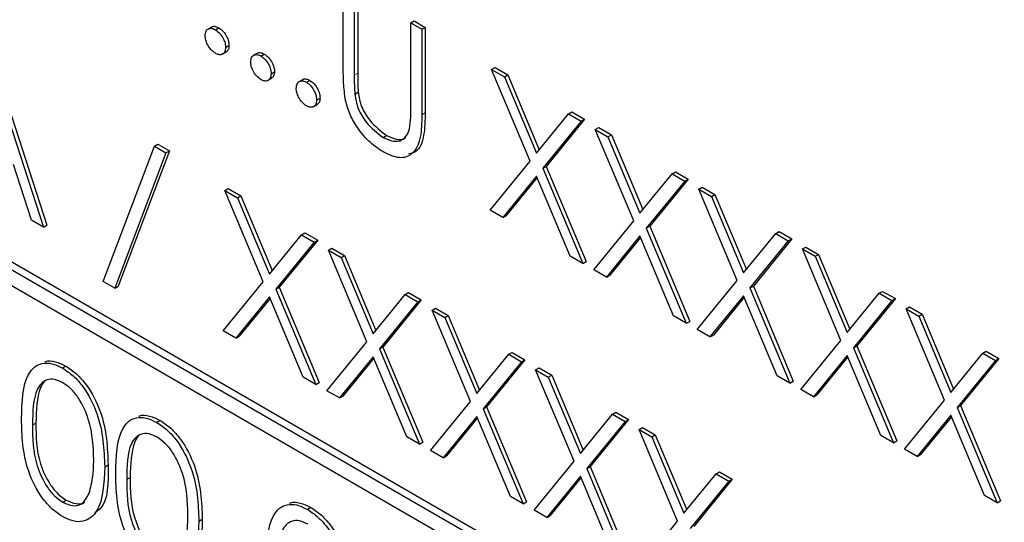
# Paper-space layout 'Blatt4' of a CAD drawing. Header units: millimetres. Extents: x 5 to 418, y 2 to 292.
# Tile 31 of 78: x 143.8 to 145.85, y 157.45 to 158.49. Entities that reach past the tile are written whole.
import ezdxf

# ---------------------------------------------------------------- set-up
doc = ezdxf.new("R2010")
doc.units = ezdxf.units.MM

psp = doc.layouts.new('Blatt4')

# ---------------------------------------------------------------- linework, layer by layer
at = {"color": 7, "linetype": 'Continuous', "lineweight": 25}
for p, q in [((147.9976, 155.5376), (141.2093, 159.4564)), ((148.0117, 155.5458), (141.2235, 159.4646)), ((141.2093, 159.4237), (147.9976, 155.505)), ((144.4722, 158.3883), (144.4722, 158.5658)), ((144.4951, 158.5527), (144.4951, 158.3765)), ((144.5021, 158.5567), (144.5021, 158.3806)), ((144.6125, 158.4848), (144.6196, 158.4889)), ((144.6125, 158.4848), (144.6354, 158.4716)), ((144.6125, 158.3087), (144.6125, 158.4848)), ((144.6196, 158.4889), (144.6425, 158.4757)), ((144.1992, 158.4768), (144.1904, 158.4717)), ((144.2062, 158.4707), (144.2133, 158.4747)), ((144.6354, 158.4716), (144.6425, 158.4757)), ((144.6354, 158.4716), (144.6354, 158.2941)), ((144.6425, 158.4757), (144.6425, 158.2982)), ((143.7385, 158.426), (143.8559, 158.0642)), ((144.2202, 158.4196), (144.2291, 158.4247)), ((144.2274, 158.4339), (144.2345, 158.438)), ((143.7314, 158.4219), (143.8489, 158.0602)), ((144.2939, 158.4222), (144.285, 158.4171)), ((144.3009, 158.416), (144.3079, 158.4201)), ((144.3221, 158.3793), (144.3292, 158.3834)), ((144.7806, 158.3878), (144.7877, 158.3919)), ((144.7806, 158.3878), (144.807, 158.3726)), ((144.8605, 158.1977), (144.7806, 158.3878)), ((144.7877, 158.3919), (144.8141, 158.3767)), ((144.3149, 158.365), (144.3237, 158.3701)), ((144.3885, 158.3675), (144.3797, 158.3624)), ((144.3955, 158.3614), (144.4026, 158.3655)), ((144.807, 158.3726), (144.8141, 158.3767)), ((144.807, 158.3726), (144.8736, 158.2139)), ((144.8141, 158.3767), (144.8794, 158.221)), ((144.4167, 158.3246), (144.4238, 158.3287)), ((144.4961, 158.3368), (144.5032, 158.3409)), ((144.4095, 158.3104), (144.4184, 158.3155)), ((144.8736, 158.2139), (144.9403, 158.2956)), ((144.9666, 158.2804), (144.8868, 158.1825)), ((144.9737, 158.2845), (144.8939, 158.1865)), ((144.9403, 158.2956), (144.9474, 158.2997)), ((144.9403, 158.2956), (144.9666, 158.2804)), ((144.9474, 158.2997), (144.9737, 158.2845)), ((144.9666, 158.2804), (144.9737, 158.2845)), ((144.996, 158.2635), (145.0031, 158.2675)), ((144.996, 158.2635), (145.0224, 158.2482)), ((145.0759, 158.0733), (144.996, 158.2635)), ((145.0031, 158.2675), (145.0295, 158.2523)), ((144.555, 158.2467), (144.5621, 158.2508)), ((145.0224, 158.2482), (145.0295, 158.2523)), ((145.0224, 158.2482), (145.089, 158.0895)), ((145.0295, 158.2523), (145.0948, 158.0966)), ((143.9729, 157.9471), (144.0794, 158.2286)), ((144.1105, 158.2188), (144.004, 157.9373)), ((144.0794, 158.2286), (144.0864, 158.2327)), ((144.0794, 158.2286), (144.1034, 158.2147)), ((144.0864, 158.2327), (144.1105, 158.2188)), ((144.1034, 158.2147), (144.1105, 158.2188)), ((144.1034, 158.2147), (143.997, 157.9332)), ((143.824, 158.0745), (143.7864, 158.1904)), ((144.7774, 158.0957), (144.8605, 158.1977)), ((144.8868, 158.1825), (144.8939, 158.1865)), ((144.8868, 158.1825), (144.9699, 157.9846)), ((144.8939, 158.1865), (144.977, 157.9887)), ((144.8736, 158.1663), (144.8037, 158.0805)), ((144.8749, 158.1633), (144.8108, 158.0846)), ((144.9435, 157.9998), (144.8736, 158.1663)), ((145.089, 158.0895), (145.1557, 158.1713)), ((145.1891, 158.1602), (145.1093, 158.0622)), ((145.1557, 158.1713), (145.1627, 158.1754)), ((145.1557, 158.1713), (145.182, 158.1561)), ((145.1627, 158.1754), (145.1891, 158.1602)), ((145.182, 158.1561), (145.1891, 158.1602)), ((144.2258, 158.1365), (144.2329, 158.1406)), ((144.2258, 158.1365), (144.2522, 158.1213)), ((144.3057, 157.9464), (144.2258, 158.1365)), ((144.2329, 158.1406), (144.2593, 158.1254)), ((145.182, 158.1561), (145.1022, 158.0581)), ((145.2114, 158.1391), (145.2185, 158.1432)), ((145.2114, 158.1391), (145.2378, 158.1239)), ((145.2913, 157.949), (145.2114, 158.1391)), ((145.2185, 158.1432), (145.2448, 158.128)), ((144.2522, 158.1213), (144.2593, 158.1254)), ((144.2522, 158.1213), (144.3188, 157.9626)), ((144.2593, 158.1254), (144.3246, 157.9697)), ((145.2378, 158.1239), (145.2448, 158.128)), ((145.2378, 158.1239), (145.3044, 157.9652)), ((145.2448, 158.128), (145.3102, 157.9723)), ((144.8037, 158.0805), (144.7774, 158.0957)), ((144.8037, 158.0805), (144.8108, 158.0846)), ((143.8489, 158.0602), (143.824, 158.0745)), ((143.8489, 158.0602), (143.8559, 158.0642)), ((144.9928, 157.9714), (145.0759, 158.0733)), ((145.1022, 158.0581), (145.1093, 158.0622)), ((145.1022, 158.0581), (145.1853, 157.8602)), ((145.1093, 158.0622), (145.1924, 157.8643)), ((144.3188, 157.9626), (144.3855, 158.0443)), ((144.3855, 158.0443), (144.3925, 158.0484)), ((144.3855, 158.0443), (144.4118, 158.0291)), ((144.3925, 158.0484), (144.4189, 158.0332)), ((145.089, 158.0419), (145.0191, 157.9562)), ((145.0903, 158.0389), (145.0262, 157.9603)), ((145.1589, 157.8755), (145.089, 158.0419)), ((145.3044, 157.9652), (145.3711, 158.0469)), ((145.4045, 158.0358), (145.3247, 157.9378)), ((145.3711, 158.0469), (145.3781, 158.051)), ((145.3711, 158.0469), (145.3974, 158.0317)), ((145.3781, 158.051), (145.4045, 158.0358)), ((145.3974, 158.0317), (145.4045, 158.0358)), ((144.4118, 158.0291), (144.332, 157.9312)), ((144.4189, 158.0332), (144.3391, 157.9352)), ((144.4118, 158.0291), (144.4189, 158.0332)), ((144.4412, 158.0122), (144.4483, 158.0162)), ((144.4483, 158.0162), (144.4746, 158.001)), ((145.3974, 158.0317), (145.3176, 157.9338)), ((145.4268, 158.0148), (145.4339, 158.0189)), ((145.4268, 158.0148), (145.4532, 157.9996)), ((145.5067, 157.8246), (145.4268, 158.0148)), ((145.4339, 158.0189), (145.4602, 158.0036)), ((144.4412, 158.0122), (144.4676, 157.9969)), ((144.5211, 157.822), (144.4412, 158.0122)), ((144.4676, 157.9969), (144.4746, 158.001)), ((144.4676, 157.9969), (144.5342, 157.8382)), ((144.4746, 158.001), (144.54, 157.8453)), ((144.9699, 157.9846), (144.9435, 157.9998)), ((145.4532, 157.9996), (145.4602, 158.0036)), ((145.4532, 157.9996), (145.5198, 157.8408)), ((145.4602, 158.0036), (145.5256, 157.8479)), ((144.9699, 157.9846), (144.977, 157.9887)), ((145.0191, 157.9562), (144.9928, 157.9714)), ((145.0191, 157.9562), (145.0262, 157.9603)), ((143.997, 157.9332), (143.9729, 157.9471)), ((143.997, 157.9332), (144.004, 157.9373)), ((144.2226, 157.8444), (144.3057, 157.9464)), ((144.332, 157.9312), (144.3391, 157.9352)), ((144.3391, 157.9352), (144.4222, 157.7374)), ((145.2082, 157.847), (145.2913, 157.949)), ((145.3176, 157.9338), (145.3247, 157.9378)), ((145.3176, 157.9338), (145.4007, 157.7359)), ((145.3247, 157.9378), (145.4078, 157.74)), ((144.3188, 157.915), (144.2489, 157.8292)), ((144.3201, 157.912), (144.256, 157.8333)), ((144.3887, 157.7485), (144.3188, 157.915)), ((144.332, 157.9312), (144.4151, 157.7333)), ((144.5342, 157.8382), (144.6009, 157.92)), ((144.6009, 157.92), (144.6079, 157.9241)), ((144.6009, 157.92), (144.6272, 157.9048)), ((144.6079, 157.9241), (144.6343, 157.9089)), ((145.3044, 157.9176), (145.2345, 157.8318)), ((145.3057, 157.9146), (145.2416, 157.8359)), ((145.3743, 157.7511), (145.3044, 157.9176)), ((145.5198, 157.8408), (145.5865, 157.9226)), ((145.6199, 157.9115), (145.5401, 157.8135)), ((145.5865, 157.9226), (145.5935, 157.9267)), ((145.5865, 157.9226), (145.6128, 157.9074)), ((145.5935, 157.9267), (145.6199, 157.9115)), ((145.6128, 157.9074), (145.6199, 157.9115)), ((144.6272, 157.9048), (144.5474, 157.8068)), ((144.6343, 157.9089), (144.5545, 157.8109)), ((144.6272, 157.9048), (144.6343, 157.9089)), ((144.6566, 157.8878), (144.6637, 157.8919)), ((144.6637, 157.8919), (144.69, 157.8767)), ((145.6128, 157.9074), (145.533, 157.8094)), ((145.6422, 157.8904), (145.6493, 157.8945)), ((145.6493, 157.8945), (145.6756, 157.8793)), ((144.6566, 157.8878), (144.683, 157.8726)), ((144.7365, 157.6977), (144.6566, 157.8878)), ((144.683, 157.8726), (144.69, 157.8767)), ((144.683, 157.8726), (144.7496, 157.7139)), ((144.69, 157.8767), (144.7554, 157.721)), ((145.1853, 157.8602), (145.1589, 157.8755)), ((145.6422, 157.8904), (145.6686, 157.8752)), ((145.7221, 157.7003), (145.6422, 157.8904)), ((145.6686, 157.8752), (145.6756, 157.8793)), ((145.6686, 157.8752), (145.7352, 157.7165)), ((145.6756, 157.8793), (145.741, 157.7236)), ((145.1853, 157.8602), (145.1924, 157.8643)), ((144.2489, 157.8292), (144.2226, 157.8444)), ((144.2489, 157.8292), (144.256, 157.8333)), ((145.2345, 157.8318), (145.2082, 157.847)), ((145.2345, 157.8318), (145.2416, 157.8359)), ((144.4379, 157.7201), (144.5211, 157.822)), ((144.5474, 157.8068), (144.5545, 157.8109)), ((144.5545, 157.8109), (144.6376, 157.613)), ((145.4235, 157.7227), (145.5067, 157.8246)), ((145.533, 157.8094), (145.5401, 157.8135)), ((145.533, 157.8094), (145.6161, 157.6115)), ((145.5401, 157.8135), (145.6232, 157.6156)), ((144.5342, 157.7906), (144.4643, 157.7049)), ((144.6041, 157.6242), (144.5342, 157.7906)), ((144.5474, 157.8068), (144.6305, 157.6089)), ((144.7496, 157.7139), (144.8163, 157.7957)), ((144.8163, 157.7957), (144.8233, 157.7997)), ((144.8163, 157.7957), (144.8426, 157.7804)), ((144.8233, 157.7997), (144.8497, 157.7845)), ((145.5198, 157.7933), (145.4499, 157.7075)), ((145.5211, 157.7902), (145.457, 157.7116)), ((145.5897, 157.6268), (145.5198, 157.7933)), ((145.7352, 157.7165), (145.8019, 157.7983)), ((145.8019, 157.7983), (145.8089, 157.8023)), ((145.8019, 157.7983), (145.8282, 157.783)), ((145.8089, 157.8023), (145.8353, 157.7871)), ((143.8883, 157.7673), (143.8954, 157.7714)), ((144.5355, 157.7876), (144.4714, 157.709)), ((144.8426, 157.7804), (144.7628, 157.6825)), ((144.8497, 157.7845), (144.7699, 157.6866)), ((144.8426, 157.7804), (144.8497, 157.7845)), ((145.8282, 157.783), (145.7484, 157.6851)), ((145.8353, 157.7871), (145.7555, 157.6892)), ((145.8282, 157.783), (145.8353, 157.7871)), ((144.4151, 157.7333), (144.3887, 157.7485)), ((144.872, 157.7635), (144.8791, 157.7676)), ((144.872, 157.7635), (144.8984, 157.7483)), ((144.9519, 157.5733), (144.872, 157.7635)), ((144.8791, 157.7676), (144.9054, 157.7523)), ((144.8984, 157.7483), (144.9054, 157.7523)), ((144.8984, 157.7483), (144.965, 157.5895)), ((144.9054, 157.7523), (144.9708, 157.5967)), ((145.4007, 157.7359), (145.3743, 157.7511)), ((144.4151, 157.7333), (144.4222, 157.7374)), ((145.4007, 157.7359), (145.4078, 157.74)), ((144.4643, 157.7049), (144.4379, 157.7201)), ((144.4643, 157.7049), (144.4714, 157.709)), ((145.4499, 157.7075), (145.4235, 157.7227)), ((145.4499, 157.7075), (145.457, 157.7116)), ((144.6533, 157.5957), (144.7365, 157.6977)), ((144.7628, 157.6825), (144.7699, 157.6866)), ((144.7699, 157.6866), (144.853, 157.4887)), ((145.6389, 157.5984), (145.7221, 157.7003)), ((145.7484, 157.6851), (145.7555, 157.6892)), ((145.7555, 157.6892), (145.8386, 157.4913)), ((144.7496, 157.6663), (144.6797, 157.5805)), ((144.8195, 157.4998), (144.7496, 157.6663)), ((144.7628, 157.6825), (144.8459, 157.4846)), ((144.965, 157.5895), (145.0317, 157.6713)), ((145.0317, 157.6713), (145.0387, 157.6754)), ((145.0317, 157.6713), (145.058, 157.6561)), ((145.0387, 157.6754), (145.0651, 157.6602)), ((145.7352, 157.6689), (145.6653, 157.5831)), ((145.7365, 157.6659), (145.6724, 157.5872)), ((145.8051, 157.5024), (145.7352, 157.6689)), ((145.7484, 157.6851), (145.8315, 157.4872)), ((144.0841, 157.6543), (144.0912, 157.6584)), ((144.7509, 157.6633), (144.6868, 157.5846)), ((145.058, 157.6561), (144.9782, 157.5581)), ((145.0651, 157.6602), (144.9853, 157.5622)), ((145.058, 157.6561), (145.0651, 157.6602)), ((145.0874, 157.6391), (145.0945, 157.6432)), ((145.0874, 157.6391), (145.1138, 157.6239)), ((145.1673, 157.449), (145.0874, 157.6391)), ((145.0945, 157.6432), (145.1208, 157.628)), ((145.1138, 157.6239), (145.1208, 157.628)), ((145.1208, 157.628), (145.1862, 157.4723)), ((145.6161, 157.6115), (145.5897, 157.6268)), ((144.6305, 157.6089), (144.6041, 157.6242)), ((144.6305, 157.6089), (144.6376, 157.613)), ((145.1138, 157.6239), (145.1804, 157.4652)), ((145.6161, 157.6115), (145.6232, 157.6156)), ((144.6797, 157.5805), (144.6533, 157.5957)), ((144.6797, 157.5805), (144.6868, 157.5846)), ((145.6653, 157.5831), (145.6389, 157.5984)), ((145.6653, 157.5831), (145.6724, 157.5872)), ((143.9762, 157.562), (143.9832, 157.566)), ((144.8687, 157.4714), (144.9519, 157.5733)), ((144.9782, 157.5581), (144.9853, 157.5622)), ((144.9782, 157.5581), (145.0613, 157.3602)), ((144.9853, 157.5622), (145.0684, 157.3643)), ((145.1804, 157.4652), (145.2471, 157.547)), ((145.2471, 157.547), (145.2541, 157.551)), ((145.2471, 157.547), (145.2734, 157.5317)), ((145.2541, 157.551), (145.2805, 157.5358)), ((144.965, 157.542), (144.8951, 157.4562)), ((144.9663, 157.5389), (144.9022, 157.4603)), ((145.0349, 157.3755), (144.965, 157.542)), ((145.2734, 157.5317), (145.1936, 157.4338)), ((145.2805, 157.5358), (145.2007, 157.4379)), ((145.2734, 157.5317), (145.2805, 157.5358)), ((145.8315, 157.4872), (145.8051, 157.5024)), ((143.8891, 157.488), (143.8961, 157.4921)), ((144.8459, 157.4846), (144.8195, 157.4998)), ((144.8459, 157.4846), (144.853, 157.4887)), ((145.8315, 157.4872), (145.8386, 157.4913)), ((144.3974, 157.4734), (144.4045, 157.4775)), ((144.8951, 157.4562), (144.8687, 157.4714)), ((144.172, 157.4489), (144.179, 157.453)), ((144.8951, 157.4562), (144.9022, 157.4603)), ((145.0841, 157.3471), (145.1673, 157.449))]:
    psp.add_line(p, q, dxfattribs=at)
at = {"color": 7, "linetype": 'Continuous', "lineweight": 18}
for p, q in [((144.4951, 158.3765), (144.5021, 158.3806)), ((144.6354, 158.2941), (144.6425, 158.2982)), ((143.826, 157.6487), (143.8331, 157.6528)), ((144.0218, 157.5357), (144.0289, 157.5398))]:
    psp.add_line(p, q, dxfattribs=at)
at = {"color": 7, "linetype": 'Continuous', "lineweight": 25}
for points, knots in [([(144.185, 158.4584), (144.1854, 158.4618), (144.1861, 158.4686), (144.1919, 158.4733), (144.1989, 158.4742), (144.2038, 158.4718), (144.2062, 158.4707)], [0, 0, 0, 0, 0.279576, 0.559284, 0.779552, 1, 1, 1, 1]), ([(144.1986, 158.4759), (144.199, 158.4763), (144.2008, 158.4781), (144.2061, 158.4781), (144.2109, 158.4759), (144.2133, 158.4747)], [0, 0, 0, 0, 0.1165381, 0.5580897, 1, 1, 1, 1]), ([(144.2062, 158.4707), (144.2094, 158.4684), (144.2156, 158.464), (144.2225, 158.4533), (144.2269, 158.4428), (144.2273, 158.4369), (144.2274, 158.4339)], [0, 0, 0, 0, 0.279602, 0.559212, 0.779475, 1, 1, 1, 1]), ([(144.2133, 158.4747), (144.2164, 158.4725), (144.2227, 158.4681), (144.2296, 158.4574), (144.2339, 158.4469), (144.2343, 158.441), (144.2345, 158.438)], [0, 0, 0, 0, 0.279602, 0.559212, 0.779475, 1, 1, 1, 1]), ([(144.2062, 158.4217), (144.2031, 158.4239), (144.1969, 158.4284), (144.19, 158.439), (144.1857, 158.4495), (144.1852, 158.4554), (144.185, 158.4584)], [0, 0, 0, 0, 0.279581, 0.559143, 0.779575, 1, 1, 1, 1]), ([(144.2274, 158.4339), (144.2271, 158.4305), (144.2263, 158.4237), (144.2205, 158.4191), (144.2136, 158.4182), (144.2087, 158.4205), (144.2062, 158.4217)], [0, 0, 0, 0, 0.2794691, 0.5593578, 0.7796739, 1, 1, 1, 1]), ([(144.2345, 158.438), (144.2342, 158.4345), (144.2337, 158.4282), (144.2297, 158.4257), (144.228, 158.4246)], [0, 0, 0, 0, 0.554441, 1, 1, 1, 1]), ([(144.2932, 158.4213), (144.2936, 158.4217), (144.2954, 158.4235), (144.3007, 158.4234), (144.3055, 158.4212), (144.3079, 158.4201)], [0, 0, 0, 0, 0.1165381, 0.5580897, 1, 1, 1, 1]), ([(144.2797, 158.4038), (144.28, 158.4072), (144.2808, 158.414), (144.2865, 158.4186), (144.2935, 158.4195), (144.2984, 158.4172), (144.3009, 158.416)], [0, 0, 0, 0, 0.279576, 0.559284, 0.779552, 1, 1, 1, 1]), ([(144.3009, 158.367), (144.2978, 158.3693), (144.2915, 158.3738), (144.2846, 158.3844), (144.2804, 158.3949), (144.2799, 158.4008), (144.2797, 158.4038)], [0, 0, 0, 0, 0.279581, 0.559143, 0.779575, 1, 1, 1, 1]), ([(144.3009, 158.416), (144.304, 158.4138), (144.3103, 158.4094), (144.3172, 158.3987), (144.3215, 158.3882), (144.3219, 158.3822), (144.3221, 158.3793)], [0, 0, 0, 0, 0.2796016, 0.559212, 0.7794752, 1, 1, 1, 1]), ([(144.3079, 158.4201), (144.3111, 158.4179), (144.3174, 158.4134), (144.3242, 158.4027), (144.3286, 158.3923), (144.329, 158.3863), (144.3292, 158.3834)], [0, 0, 0, 0, 0.2796016, 0.559212, 0.7794752, 1, 1, 1, 1]), ([(144.3292, 158.3834), (144.3289, 158.3799), (144.3283, 158.3736), (144.3244, 158.3711), (144.3226, 158.3699)], [0, 0, 0, 0, 0.554441, 1, 1, 1, 1]), ([(144.4768, 158.3237), (144.4751, 158.3362), (144.4722, 158.3584), (144.4722, 158.3792), (144.4722, 158.3883)], [0, 0, 0, 0, 0.559499, 1, 1, 1, 1]), ([(144.3221, 158.3793), (144.3217, 158.3759), (144.321, 158.3691), (144.3152, 158.3645), (144.3082, 158.3635), (144.3033, 158.3659), (144.3009, 158.367)], [0, 0, 0, 0, 0.2794691, 0.5593578, 0.7796739, 1, 1, 1, 1]), ([(144.3743, 158.3491), (144.3747, 158.3525), (144.3754, 158.3593), (144.3812, 158.364), (144.3881, 158.3649), (144.3931, 158.3626), (144.3955, 158.3614)], [0, 0, 0, 0, 0.279576, 0.559284, 0.779552, 1, 1, 1, 1]), ([(144.3879, 158.3666), (144.3882, 158.367), (144.3901, 158.3689), (144.3953, 158.3688), (144.4002, 158.3666), (144.4026, 158.3655)], [0, 0, 0, 0, 0.1165381, 0.5580897, 1, 1, 1, 1]), ([(144.4026, 158.3655), (144.4057, 158.3632), (144.412, 158.3588), (144.4189, 158.3481), (144.4232, 158.3376), (144.4236, 158.3317), (144.4238, 158.3287)], [0, 0, 0, 0, 0.2796016, 0.559212, 0.7794752, 1, 1, 1, 1]), ([(144.4951, 158.3765), (144.495, 158.3692), (144.495, 158.3562), (144.4957, 158.3428), (144.4961, 158.3368)], [0, 0, 0, 0, 0.560124, 1, 1, 1, 1]), ([(144.5021, 158.3806), (144.5021, 158.3733), (144.5021, 158.3603), (144.5028, 158.3468), (144.5032, 158.3409)], [0, 0, 0, 0, 0.560124, 1, 1, 1, 1]), ([(144.3955, 158.3124), (144.3924, 158.3146), (144.3862, 158.3191), (144.3793, 158.3298), (144.375, 158.3402), (144.3745, 158.3462), (144.3743, 158.3491)], [0, 0, 0, 0, 0.279581, 0.559143, 0.779575, 1, 1, 1, 1]), ([(144.3955, 158.3614), (144.3987, 158.3592), (144.4049, 158.3547), (144.4118, 158.344), (144.4161, 158.3335), (144.4165, 158.3276), (144.4167, 158.3246)], [0, 0, 0, 0, 0.2796016, 0.559212, 0.7794752, 1, 1, 1, 1]), ([(144.4167, 158.3246), (144.4164, 158.3213), (144.4156, 158.3145), (144.4098, 158.3098), (144.4029, 158.3089), (144.398, 158.3112), (144.3955, 158.3124)], [0, 0, 0, 0, 0.2794691, 0.5593578, 0.7796739, 1, 1, 1, 1]), ([(144.4238, 158.3287), (144.4235, 158.3252), (144.4229, 158.3189), (144.419, 158.3164), (144.4172, 158.3153)], [0, 0, 0, 0, 0.554441, 1, 1, 1, 1]), ([(144.5563, 158.2158), (144.5466, 158.2222), (144.5273, 158.2348), (144.503, 158.2635), (144.4851, 158.2944), (144.4795, 158.3139), (144.4768, 158.3237)], [0, 0, 0, 0, 0.280221, 0.559914, 0.779952, 1, 1, 1, 1]), ([(144.4961, 158.3368), (144.4977, 158.3269), (144.5009, 158.3071), (144.5227, 158.2714), (144.5428, 158.2561), (144.555, 158.2467)], [0, 0, 0, 0, 0.281057, 0.560821, 1, 1, 1, 1]), ([(144.5032, 158.3409), (144.5048, 158.331), (144.508, 158.3112), (144.5298, 158.2755), (144.5499, 158.2602), (144.5621, 158.2508)], [0, 0, 0, 0, 0.281057, 0.560821, 1, 1, 1, 1]), ([(144.6099, 158.2646), (144.6109, 158.2725), (144.6126, 158.2867), (144.6126, 158.302), (144.6125, 158.3087)], [0, 0, 0, 0, 0.559624, 1, 1, 1, 1]), ([(144.6354, 158.2941), (144.6352, 158.2779), (144.6348, 158.2455), (144.6194, 158.211), (144.5898, 158.2006), (144.5675, 158.2108), (144.5563, 158.2158)], [0, 0, 0, 0, 0.281655, 0.560111, 0.78008, 1, 1, 1, 1]), ([(144.6425, 158.2982), (144.6421, 158.2822), (144.6415, 158.2505), (144.6296, 158.2171), (144.6129, 158.2137), (144.608, 158.2127)], [0, 0, 0, 0, 0.41567, 0.82662, 1, 1, 1, 1]), ([(144.555, 158.2467), (144.562, 158.2435), (144.5761, 158.2372), (144.5931, 158.2398), (144.6046, 158.2495), (144.6082, 158.2595), (144.6099, 158.2646)], [0, 0, 0, 0, 0.279787, 0.559377, 0.779569, 1, 1, 1, 1]), ([(144.5621, 158.2508), (144.569, 158.2477), (144.5829, 158.2417), (144.5968, 158.2421), (144.6015, 158.2465), (144.602, 158.2469)], [0, 0, 0, 0, 0.473792, 0.947251, 1, 1, 1, 1]), ([(143.8032, 157.6618), (143.8042, 157.6963), (143.8054, 157.7396), (143.8291, 157.77), (143.8456, 157.778), (143.866, 157.7781), (143.8809, 157.7709), (143.8883, 157.7673)], [0, 0, 0, 0, 0.498702, 0.624177, 0.749467, 0.874745, 1, 1, 1, 1]), ([(143.8513, 157.7798), (143.852, 157.7802), (143.8581, 157.7833), (143.8733, 157.7817), (143.888, 157.7748), (143.8954, 157.7714)], [0, 0, 0, 0, 0.057969, 0.529028, 1, 1, 1, 1]), ([(143.8954, 157.7714), (143.9029, 157.7664), (143.9178, 157.7563), (143.9452, 157.7252), (143.9796, 157.6563), (143.9818, 157.6022), (143.9832, 157.566)], [0, 0, 0, 0, 0.1256, 0.251197, 0.500581, 1, 1, 1, 1]), ([(143.8883, 157.7673), (143.8958, 157.7623), (143.9108, 157.7523), (143.9381, 157.7212), (143.9725, 157.6523), (143.9747, 157.5981), (143.9762, 157.562)], [0, 0, 0, 0, 0.1256, 0.251197, 0.500581, 1, 1, 1, 1]), ([(143.8891, 157.7367), (143.8832, 157.7394), (143.8715, 157.7448), (143.8561, 157.7434), (143.8437, 157.7361), (143.8269, 157.71), (143.8264, 157.676), (143.826, 157.6487)], [0, 0, 0, 0, 0.125139, 0.250418, 0.375519, 0.500847, 1, 1, 1, 1]), ([(143.8517, 157.7394), (143.8516, 157.7393), (143.8474, 157.7369), (143.835, 157.7123), (143.834, 157.6793), (143.8331, 157.6528)], [0, 0, 0, 0, 0.004517, 0.204302, 1, 1, 1, 1]), ([(143.9533, 157.5753), (143.9524, 157.6031), (143.951, 157.6448), (143.9271, 157.699), (143.9065, 157.7245), (143.8949, 157.7327), (143.8891, 157.7367)], [0, 0, 0, 0, 0.500072, 0.749021, 0.874598, 1, 1, 1, 1]), ([(144.0472, 157.6668), (144.0478, 157.6671), (144.0539, 157.6702), (144.0691, 157.6687), (144.0838, 157.6618), (144.0912, 157.6584)], [0, 0, 0, 0, 0.0579693, 0.5290281, 1, 1, 1, 1]), ([(143.8883, 157.4583), (143.8809, 157.4633), (143.866, 157.4733), (143.839, 157.5042), (143.8055, 157.5729), (143.8041, 157.6262), (143.8032, 157.6618)], [0, 0, 0, 0, 0.125551, 0.25109, 0.50025, 1, 1, 1, 1]), ([(143.826, 157.6487), (143.8262, 157.6212), (143.8265, 157.5799), (143.8509, 157.5256), (143.8716, 157.5003), (143.8832, 157.4921), (143.8891, 157.488)], [0, 0, 0, 0, 0.500291, 0.749086, 0.874606, 1, 1, 1, 1]), ([(143.8331, 157.6528), (143.8333, 157.6252), (143.8336, 157.5839), (143.858, 157.5297), (143.8787, 157.5043), (143.8903, 157.4962), (143.8961, 157.4921)], [0, 0, 0, 0, 0.500291, 0.749086, 0.874606, 1, 1, 1, 1]), ([(143.999, 157.5488), (144, 157.5833), (144.0012, 157.6265), (144.0249, 157.657), (144.0415, 157.665), (144.0618, 157.6651), (144.0767, 157.6579), (144.0841, 157.6543)], [0, 0, 0, 0, 0.498702, 0.6241765, 0.7494675, 0.8747453, 1, 1, 1, 1]), ([(144.0841, 157.6543), (144.0916, 157.6493), (144.1066, 157.6392), (144.1339, 157.6081), (144.1683, 157.5392), (144.1705, 157.485), (144.172, 157.4489)], [0, 0, 0, 0, 0.1256, 0.251197, 0.500581, 1, 1, 1, 1]), ([(144.0912, 157.6584), (144.0987, 157.6533), (144.1137, 157.6433), (144.141, 157.6122), (144.1754, 157.5433), (144.1776, 157.4891), (144.179, 157.453)], [0, 0, 0, 0, 0.1256, 0.251197, 0.500581, 1, 1, 1, 1]), ([(144.0849, 157.6237), (144.079, 157.6264), (144.0674, 157.6318), (144.0519, 157.6304), (144.0395, 157.6231), (144.0227, 157.597), (144.0222, 157.5629), (144.0218, 157.5357)], [0, 0, 0, 0, 0.125139, 0.250418, 0.375519, 0.500847, 1, 1, 1, 1]), ([(144.0475, 157.6263), (144.0474, 157.6263), (144.0433, 157.6238), (144.0309, 157.5993), (144.0298, 157.5662), (144.0289, 157.5398)], [0, 0, 0, 0, 0.004517, 0.204302, 1, 1, 1, 1]), ([(144.1491, 157.4622), (144.1482, 157.4901), (144.1468, 157.5318), (144.1229, 157.5859), (144.1024, 157.6115), (144.0907, 157.6196), (144.0849, 157.6237)], [0, 0, 0, 0, 0.500072, 0.749021, 0.874598, 1, 1, 1, 1]), ([(143.9437, 157.5069), (143.9469, 157.5186), (143.9527, 157.5395), (143.9531, 157.5643), (143.9533, 157.5753)], [0, 0, 0, 0, 0.559599, 1, 1, 1, 1]), ([(143.9832, 157.566), (143.9835, 157.529), (143.9839, 157.4848), (143.9595, 157.4688), (143.9555, 157.4662)], [0, 0, 0, 0, 0.83825, 1, 1, 1, 1]), ([(143.9762, 157.562), (143.9747, 157.5275), (143.9726, 157.4758), (143.938, 157.4471), (143.9108, 157.4474), (143.8958, 157.4547), (143.8883, 157.4583)], [0, 0, 0, 0, 0.499407, 0.748743, 0.874372, 1, 1, 1, 1]), ([(144.0841, 157.3452), (144.0767, 157.3502), (144.0618, 157.3602), (144.0348, 157.3912), (144.0013, 157.4599), (143.9999, 157.5132), (143.999, 157.5488)], [0, 0, 0, 0, 0.125551, 0.25109, 0.50025, 1, 1, 1, 1]), ([(144.0218, 157.5357), (144.022, 157.5081), (144.0223, 157.4668), (144.0468, 157.4126), (144.0674, 157.3872), (144.079, 157.379), (144.0849, 157.375)], [0, 0, 0, 0, 0.500291, 0.749086, 0.874606, 1, 1, 1, 1]), ([(144.0289, 157.5398), (144.0291, 157.5122), (144.0294, 157.4709), (144.0538, 157.4167), (144.0745, 157.3913), (144.0861, 157.3831), (144.0919, 157.379)], [0, 0, 0, 0, 0.500291, 0.749086, 0.874606, 1, 1, 1, 1]), ([(143.8891, 157.488), (143.896, 157.485), (143.9099, 157.479), (143.9314, 157.4833), (143.939, 157.498), (143.9437, 157.5069)], [0, 0, 0, 0, 0.280257, 0.560781, 1, 1, 1, 1]), ([(143.8961, 157.4921), (143.9029, 157.4893), (143.9165, 157.4838), (143.9304, 157.4838), (143.9341, 157.4888), (143.9342, 157.4889)], [0, 0, 0, 0, 0.492383, 0.985234, 1, 1, 1, 1]), ([(144.3123, 157.3679), (144.3133, 157.4024), (144.3145, 157.4457), (144.3382, 157.4761), (144.3548, 157.4841), (144.3751, 157.4842), (144.39, 157.477), (144.3974, 157.4734)], [0, 0, 0, 0, 0.498702, 0.624177, 0.749467, 0.874745, 1, 1, 1, 1]), ([(144.3605, 157.4859), (144.3611, 157.4863), (144.3672, 157.4893), (144.3824, 157.4878), (144.3971, 157.4809), (144.4045, 157.4775)], [0, 0, 0, 0, 0.057969, 0.529028, 1, 1, 1, 1]), ([(144.1395, 157.3939), (144.1427, 157.4056), (144.1485, 157.4264), (144.1489, 157.4513), (144.1491, 157.4622)], [0, 0, 0, 0, 0.5595988, 1, 1, 1, 1]), ([(144.3974, 157.4734), (144.4049, 157.4684), (144.4199, 157.4584), (144.4472, 157.4272), (144.4816, 157.3583), (144.4838, 157.3042), (144.4853, 157.2681)], [0, 0, 0, 0, 0.1256, 0.251197, 0.500581, 1, 1, 1, 1]), ([(144.4045, 157.4775), (144.412, 157.4725), (144.427, 157.4624), (144.4543, 157.4313), (144.4887, 157.3624), (144.4909, 157.3083), (144.4923, 157.2721)], [0, 0, 0, 0, 0.1256, 0.251197, 0.500581, 1, 1, 1, 1]), ([(144.172, 157.4489), (144.1705, 157.4145), (144.1684, 157.3628), (144.1338, 157.334), (144.1066, 157.3344), (144.0916, 157.3416), (144.0841, 157.3452)], [0, 0, 0, 0, 0.499407, 0.748743, 0.874372, 1, 1, 1, 1]), ([(144.179, 157.453), (144.1783, 157.4172), (144.1772, 157.365), (144.1459, 157.3471), (144.136, 157.3415)], [0, 0, 0, 0, 0.68684, 1, 1, 1, 1]), ([(144.3982, 157.4428), (144.3923, 157.4455), (144.3807, 157.4509), (144.3652, 157.4495), (144.3528, 157.4422), (144.336, 157.4161), (144.3355, 157.3821), (144.3351, 157.3548)], [0, 0, 0, 0, 0.125139, 0.250418, 0.375519, 0.500847, 1, 1, 1, 1])]:
    psp.add_open_spline(points, degree=3, knots=knots, dxfattribs=at)

doc.saveas('drawing.dxf')
